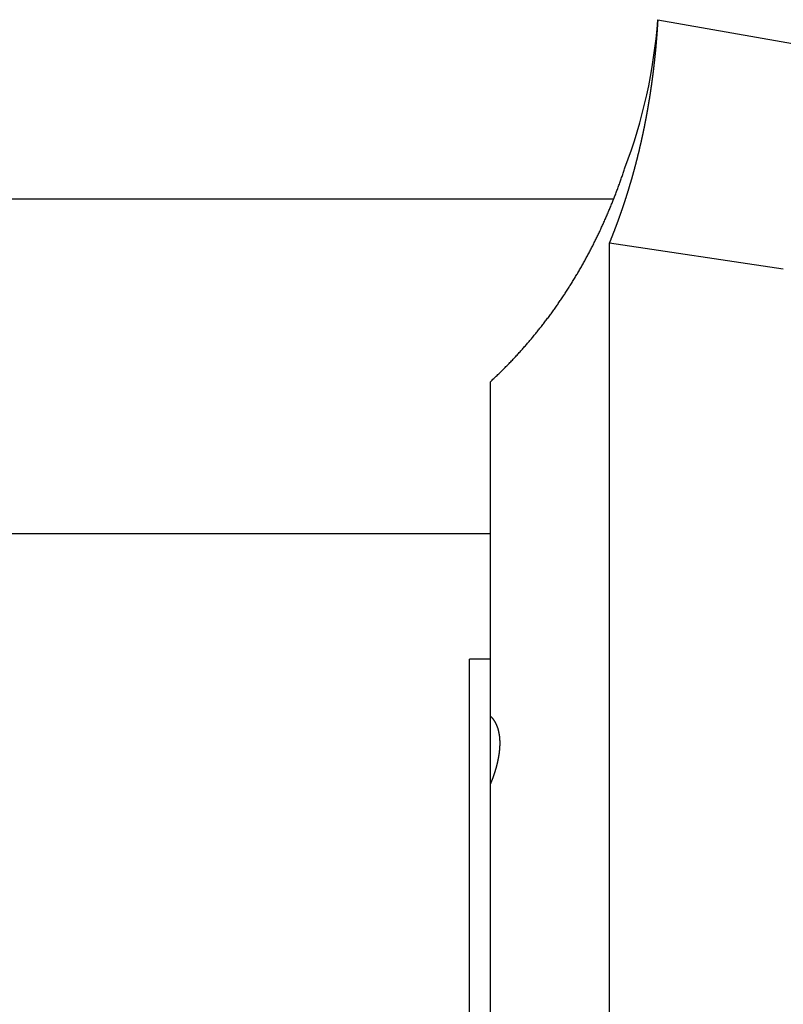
# Model space of a CAD drawing. Header units: millimetres. Extents: x 33 to 558, y 116 to 290.
# Tile 7 of 17: x 276 to 312, y 235 to 282. Entities that reach past the tile are written whole.
import ezdxf

# ---------------------------------------------------------------- set-up
doc = ezdxf.new("R2010")
doc.units = ezdxf.units.MM
doc.header["$MEASUREMENT"] = 0

msp = doc.modelspace()

# ---------------------------------------------------------------- linework, layer by layer
at = {"color": 7, "linetype": 'Continuous', "lineweight": 30}
for p, q in [((306.13, 282.417), (314.13, 281.006)), ((304.017, 273.827), (270.13, 273.827)), ((303.816, 219.262), (303.816, 271.743)), ((303.816, 271.743), (312.13, 270.494)), ((298.13, 211.327), (298.13, 265.105)), ((298.13, 257.827), (270.13, 257.827)), ((297.13, 211.327), (297.13, 251.827)), ((298.13, 251.827), (297.13, 251.827))]:
    msp.add_line(p, q, dxfattribs=at)
msp.add_arc((281.195, 284.218), 25, 339.169, 355.869, dxfattribs=at)
for points, knots in [([(306.13, 282.417), (306.13, 282.416), (306.128, 282.385), (306.127, 282.363), (306.125, 282.334), (306.123, 282.307), (306.122, 282.28), (306.12, 282.252), (306.118, 282.225), (306.117, 282.198), (306.115, 282.17), (306.113, 282.143), (306.111, 282.115), (306.11, 282.088), (306.108, 282.061), (306.106, 282.033), (306.104, 282.006), (306.102, 281.979), (306.1, 281.951), (306.098, 281.924), (306.097, 281.897), (306.095, 281.869), (306.093, 281.842), (306.091, 281.814), (306.089, 281.787), (306.087, 281.76), (306.085, 281.732), (306.083, 281.705), (306.081, 281.678), (306.078, 281.65), (306.076, 281.623), (306.074, 281.596), (306.072, 281.568), (306.07, 281.541), (306.068, 281.514), (306.065, 281.486), (306.063, 281.459), (306.061, 281.432), (306.059, 281.404), (306.056, 281.377), (306.054, 281.35), (306.052, 281.322), (306.05, 281.295), (306.047, 281.268), (306.045, 281.24), (306.042, 281.213), (306.04, 281.186), (306.037, 281.158), (306.035, 281.131), (306.033, 281.104), (306.03, 281.076), (306.028, 281.049), (306.025, 281.022), (306.022, 280.995), (306.02, 280.967), (306.017, 280.94), (306.015, 280.913), (306.012, 280.885), (306.009, 280.858), (306.007, 280.831), (306.004, 280.803), (306.001, 280.776), (305.998, 280.749), (305.996, 280.722), (305.993, 280.694), (305.99, 280.667), (305.987, 280.64), (305.984, 280.612), (305.982, 280.585), (305.979, 280.558), (305.976, 280.531), (305.973, 280.503), (305.97, 280.476), (305.967, 280.449), (305.964, 280.422), (305.961, 280.394), (305.958, 280.367), (305.955, 280.34), (305.952, 280.313), (305.949, 280.285), (305.946, 280.258), (305.943, 280.231), (305.939, 280.204), (305.936, 280.176), (305.933, 280.149), (305.93, 280.122), (305.927, 280.095), (305.923, 280.067), (305.92, 280.04), (305.917, 280.013), (305.914, 279.986), (305.91, 279.958), (305.907, 279.931), (305.904, 279.904), (305.9, 279.877), (305.897, 279.85), (305.893, 279.822), (305.89, 279.795), (305.886, 279.768), (305.883, 279.741), (305.879, 279.714), (305.876, 279.686), (305.872, 279.659), (305.869, 279.632), (305.865, 279.605), (305.862, 279.578), (305.858, 279.55), (305.854, 279.523), (305.851, 279.496), (305.847, 279.469), (305.843, 279.442), (305.839, 279.415), (305.836, 279.387), (305.832, 279.36), (305.828, 279.333), (305.824, 279.306), (305.82, 279.279), (305.817, 279.252), (305.813, 279.224), (305.809, 279.197), (305.805, 279.17), (305.801, 279.143), (305.797, 279.116), (305.793, 279.089), (305.789, 279.062), (305.785, 279.034), (305.781, 279.007), (305.777, 278.98), (305.773, 278.953), (305.769, 278.926), (305.764, 278.899), (305.76, 278.872), (305.756, 278.845), (305.752, 278.818), (305.748, 278.79), (305.743, 278.763), (305.739, 278.736), (305.735, 278.709), (305.731, 278.682), (305.726, 278.655), (305.722, 278.628), (305.718, 278.601), (305.713, 278.574), (305.709, 278.547), (305.704, 278.52), (305.7, 278.493), (305.695, 278.466), (305.691, 278.438), (305.686, 278.411), (305.682, 278.384), (305.677, 278.357), (305.673, 278.33), (305.668, 278.303), (305.664, 278.276), (305.659, 278.249), (305.654, 278.222), (305.65, 278.195), (305.645, 278.168), (305.64, 278.141), (305.635, 278.114), (305.631, 278.087), (305.626, 278.06), (305.621, 278.033), (305.616, 278.006), (305.611, 277.979), (305.606, 277.952), (305.601, 277.925), (305.597, 277.898), (305.592, 277.871), (305.587, 277.844), (305.582, 277.817), (305.577, 277.79), (305.572, 277.763), (305.567, 277.736), (305.561, 277.709), (305.556, 277.682), (305.551, 277.655), (305.546, 277.629), (305.541, 277.602), (305.536, 277.575), (305.531, 277.548), (305.525, 277.521), (305.52, 277.494), (305.515, 277.467), (305.509, 277.44), (305.504, 277.413), (305.499, 277.386), (305.493, 277.359), (305.488, 277.332), (305.483, 277.306), (305.477, 277.279), (305.472, 277.252), (305.466, 277.225), (305.461, 277.198), (305.455, 277.171), (305.45, 277.144), (305.444, 277.117), (305.439, 277.091), (305.433, 277.064), (305.427, 277.037), (305.422, 277.01), (305.416, 276.983), (305.41, 276.956), (305.405, 276.93), (305.399, 276.903), (305.393, 276.876), (305.387, 276.849), (305.382, 276.822), (305.376, 276.796), (305.37, 276.769), (305.364, 276.742), (305.358, 276.715), (305.352, 276.688), (305.346, 276.662), (305.34, 276.635), (305.334, 276.608), (305.328, 276.581), (305.322, 276.555), (305.316, 276.528), (305.31, 276.501), (305.304, 276.474), (305.298, 276.448), (305.292, 276.421), (305.286, 276.394), (305.28, 276.367), (305.273, 276.341), (305.267, 276.314), (305.261, 276.287), (305.255, 276.261), (305.248, 276.234), (305.242, 276.207), (305.236, 276.181), (305.229, 276.154), (305.223, 276.127), (305.217, 276.101), (305.21, 276.074), (305.204, 276.047), (305.197, 276.021), (305.191, 275.994), (305.184, 275.967), (305.178, 275.941), (305.171, 275.914), (305.164, 275.887), (305.158, 275.861), (305.151, 275.834), (305.145, 275.808), (305.138, 275.781), (305.131, 275.754), (305.124, 275.728), (305.118, 275.701), (305.111, 275.675), (305.104, 275.648), (305.097, 275.621), (305.09, 275.595), (305.084, 275.568), (305.077, 275.542), (305.07, 275.515), (305.063, 275.489), (305.056, 275.462), (305.049, 275.436), (305.042, 275.409), (305.035, 275.383), (305.028, 275.356), (305.021, 275.33), (305.014, 275.303), (305.006, 275.277), (304.999, 275.25), (304.992, 275.224), (304.985, 275.197), (304.978, 275.171), (304.971, 275.144), (304.963, 275.118), (304.956, 275.091), (304.949, 275.065), (304.941, 275.038), (304.934, 275.012), (304.927, 274.986), (304.919, 274.959), (304.912, 274.933), (304.904, 274.906), (304.897, 274.88), (304.889, 274.854), (304.882, 274.827), (304.874, 274.801), (304.867, 274.774), (304.859, 274.748), (304.852, 274.722), (304.844, 274.695), (304.836, 274.669), (304.829, 274.643), (304.821, 274.616), (304.813, 274.59), (304.805, 274.564), (304.798, 274.537), (304.79, 274.511), (304.782, 274.485), (304.774, 274.459), (304.766, 274.432), (304.758, 274.406), (304.75, 274.38), (304.743, 274.354), (304.735, 274.327), (304.727, 274.301), (304.719, 274.275), (304.711, 274.249), (304.702, 274.222), (304.694, 274.196), (304.686, 274.17), (304.678, 274.144), (304.67, 274.118), (304.662, 274.091), (304.654, 274.065), (304.645, 274.039), (304.637, 274.013), (304.629, 273.987), (304.621, 273.961), (304.612, 273.934), (304.604, 273.908), (304.595, 273.882), (304.587, 273.856), (304.579, 273.83), (304.57, 273.804), (304.562, 273.778), (304.553, 273.752), (304.545, 273.726), (304.536, 273.699), (304.528, 273.673), (304.519, 273.647), (304.51, 273.621), (304.502, 273.595), (304.493, 273.569), (304.484, 273.543), (304.476, 273.517), (304.467, 273.491), (304.458, 273.465), (304.449, 273.439), (304.441, 273.413), (304.432, 273.387), (304.423, 273.361), (304.414, 273.335), (304.405, 273.309), (304.396, 273.283), (304.387, 273.257), (304.378, 273.232), (304.369, 273.206), (304.36, 273.18), (304.351, 273.154), (304.342, 273.128), (304.333, 273.102), (304.324, 273.076), (304.315, 273.05), (304.306, 273.024), (304.296, 272.999), (304.287, 272.973), (304.278, 272.947), (304.269, 272.921), (304.259, 272.895), (304.25, 272.869), (304.241, 272.844), (304.231, 272.818), (304.222, 272.792), (304.213, 272.766), (304.203, 272.741), (304.194, 272.715), (304.184, 272.689), (304.175, 272.663), (304.165, 272.638), (304.156, 272.612), (304.146, 272.586), (304.136, 272.561), (304.127, 272.535), (304.117, 272.509), (304.107, 272.484), (304.098, 272.458), (304.088, 272.432), (304.078, 272.407), (304.068, 272.381), (304.059, 272.355), (304.049, 272.33), (304.039, 272.304), (304.029, 272.279), (304.019, 272.253), (304.009, 272.227), (303.999, 272.202), (303.989, 272.176), (303.979, 272.151), (303.969, 272.125), (303.959, 272.1), (303.949, 272.074), (303.939, 272.049), (303.929, 272.023), (303.919, 271.998), (303.909, 271.972), (303.898, 271.947), (303.888, 271.921), (303.878, 271.896), (303.868, 271.87), (303.857, 271.845), (303.847, 271.82), (303.836, 271.793), (303.828, 271.772), (303.816, 271.744), (303.816, 271.743)], [0, 0, 0, 0, 0.027425, 0.05485, 0.082276, 0.109702, 0.13713, 0.16456, 0.191989, 0.219416, 0.24684, 0.274261, 0.301682, 0.329104, 0.35653, 0.383956, 0.411384, 0.438811, 0.466237, 0.493663, 0.521088, 0.548514, 0.57594, 0.603365, 0.63079, 0.658215, 0.685641, 0.713067, 0.740493, 0.767919, 0.795344, 0.82277, 0.850196, 0.877621, 0.905047, 0.932473, 0.959898, 0.987324, 1.01475, 1.042175, 1.069601, 1.097027, 1.124452, 1.151878, 1.179304, 1.20673, 1.234155, 1.261581, 1.289007, 1.316433, 1.343858, 1.371284, 1.39871, 1.426136, 1.453562, 1.480988, 1.508414, 1.53584, 1.563265, 1.590691, 1.618117, 1.645543, 1.672969, 1.700395, 1.727821, 1.755247, 1.782673, 1.810099, 1.837525, 1.864951, 1.892377, 1.919803, 1.947229, 1.974655, 2.002081, 2.029507, 2.056933, 2.084358, 2.111784, 2.13921, 2.166636, 2.194062, 2.221488, 2.248914, 2.27634, 2.303766, 2.331192, 2.358618, 2.386044, 2.41347, 2.440896, 2.468322, 2.495748, 2.523174, 2.5506, 2.578026, 2.605452, 2.632878, 2.660304, 2.68773, 2.715157, 2.742583, 2.770009, 2.797435, 2.824861, 2.852287, 2.879713, 2.907139, 2.934565, 2.961991, 2.989418, 3.016844, 3.04427, 3.071696, 3.099122, 3.126548, 3.153975, 3.181401, 3.208827, 3.236253, 3.263679, 3.291105, 3.318532, 3.345958, 3.373384, 3.40081, 3.428236, 3.455663, 3.483089, 3.510515, 3.537941, 3.565367, 3.592794, 3.62022, 3.647646, 3.675072, 3.702498, 3.729925, 3.757351, 3.784777, 3.812203, 3.839629, 3.867056, 3.894482, 3.921908, 3.949334, 3.976761, 4.004187, 4.031613, 4.05904, 4.086466, 4.113892, 4.141318, 4.168745, 4.196171, 4.223597, 4.251024, 4.27845, 4.305876, 4.333303, 4.360729, 4.388155, 4.415582, 4.443008, 4.470435, 4.497861, 4.525287, 4.552714, 4.58014, 4.607567, 4.634993, 4.66242, 4.689846, 4.717273, 4.744699, 4.772126, 4.799552, 4.826979, 4.854405, 4.881832, 4.909258, 4.936685, 4.964112, 4.991538, 5.018965, 5.046391, 5.073818, 5.101244, 5.128671, 5.156097, 5.183524, 5.210951, 5.238377, 5.265804, 5.29323, 5.320656, 5.348083, 5.375509, 5.402936, 5.430362, 5.457789, 5.485215, 5.512641, 5.540068, 5.567494, 5.59492, 5.622347, 5.649773, 5.677199, 5.704626, 5.732052, 5.759478, 5.786905, 5.814331, 5.841757, 5.869183, 5.89661, 5.924036, 5.951463, 5.978889, 6.006315, 6.033742, 6.061168, 6.088595, 6.116021, 6.143448, 6.170875, 6.198301, 6.225728, 6.253155, 6.280582, 6.308009, 6.335436, 6.362863, 6.39029, 6.417717, 6.445144, 6.472572, 6.499999, 6.527427, 6.554855, 6.582283, 6.60971, 6.637139, 6.664567, 6.691995, 6.719423, 6.746852, 6.77428, 6.801709, 6.829137, 6.856566, 6.883995, 6.911424, 6.938853, 6.966282, 6.993711, 7.021141, 7.04857, 7.075999, 7.103429, 7.130859, 7.158288, 7.185718, 7.213148, 7.240578, 7.268008, 7.295438, 7.322868, 7.350298, 7.377729, 7.405159, 7.432589, 7.46002, 7.48745, 7.514881, 7.542312, 7.569743, 7.597174, 7.624604, 7.652035, 7.679467, 7.706898, 7.734329, 7.76176, 7.789192, 7.816623, 7.844055, 7.871486, 7.898918, 7.92635, 7.953782, 7.981214, 8.008646, 8.036078, 8.06351, 8.090942, 8.118375, 8.145807, 8.17324, 8.200672, 8.228105, 8.255538, 8.282971, 8.310404, 8.337837, 8.36527, 8.392704, 8.420137, 8.447571, 8.475004, 8.502438, 8.529872, 8.557306, 8.58474, 8.612174, 8.639609, 8.667043, 8.694478, 8.721912, 8.749347, 8.776782, 8.804217, 8.831652, 8.859088, 8.886523, 8.913958, 8.941394, 8.968829, 8.996265, 9.0237, 9.051136, 9.078572, 9.106007, 9.133443, 9.160879, 9.188315, 9.21575, 9.243186, 9.270622, 9.298058, 9.325493, 9.352929, 9.380365, 9.4078, 9.435236, 9.462671, 9.490107, 9.517542, 9.544977, 9.572413, 9.599848, 9.627283, 9.654718, 9.682153, 9.709588, 9.737022, 9.764457, 9.791891, 9.819326, 9.84676, 9.874194, 9.901628, 9.929062, 9.956495, 9.983929, 10.011362, 10.038796, 10.066229, 10.093661, 10.121094, 10.148527, 10.175959, 10.203391, 10.230823, 10.258255, 10.285687, 10.313118, 10.34055, 10.367981, 10.395412, 10.422842, 10.450272, 10.477703, 10.505133, 10.532562, 10.559992, 10.587421, 10.61485, 10.642279, 10.669708, 10.697136, 10.724564, 10.751992, 10.77942, 10.806847, 10.834274, 10.861701, 10.889127, 10.916553, 10.943979, 10.971406, 10.971406, 10.971406, 10.971406]), ([(298.13, 265.105), (298.142, 265.116), (298.216, 265.185), (298.287, 265.252), (298.369, 265.329), (298.447, 265.403), (298.526, 265.479), (298.604, 265.555), (298.682, 265.631), (298.759, 265.708), (298.836, 265.785), (298.912, 265.863), (298.989, 265.941), (299.065, 266.019), (299.14, 266.098), (299.215, 266.177), (299.29, 266.256), (299.364, 266.336), (299.438, 266.416), (299.512, 266.497), (299.585, 266.578), (299.658, 266.659), (299.73, 266.741), (299.802, 266.823), (299.874, 266.905), (299.945, 266.988), (300.016, 267.071), (300.086, 267.154), (300.156, 267.238), (300.226, 267.322), (300.295, 267.407), (300.363, 267.491), (300.432, 267.576), (300.5, 267.662), (300.567, 267.747), (300.634, 267.834), (300.701, 267.92), (300.767, 268.007), (300.833, 268.094), (300.899, 268.181), (300.964, 268.269), (301.028, 268.356), (301.092, 268.445), (301.156, 268.533), (301.219, 268.622), (301.282, 268.711), (301.345, 268.801), (301.407, 268.89), (301.468, 268.98), (301.529, 269.071), (301.59, 269.161), (301.65, 269.252), (301.71, 269.343), (301.769, 269.435), (301.828, 269.526), (301.887, 269.618), (301.945, 269.711), (302.003, 269.803), (302.06, 269.896), (302.117, 269.989), (302.173, 270.082), (302.23, 270.176), (302.285, 270.269), (302.34, 270.363), (302.395, 270.458), (302.449, 270.552), (302.503, 270.647), (302.557, 270.742), (302.61, 270.837), (302.662, 270.933), (302.714, 271.028), (302.766, 271.124), (302.817, 271.22), (302.868, 271.317), (302.919, 271.413), (302.969, 271.51), (303.018, 271.607), (303.068, 271.705), (303.116, 271.802), (303.165, 271.9), (303.213, 271.998), (303.26, 272.096), (303.307, 272.194), (303.354, 272.292), (303.4, 272.391), (303.446, 272.49), (303.491, 272.589), (303.536, 272.688), (303.581, 272.788), (303.625, 272.887), (303.668, 272.987), (303.712, 273.087), (303.755, 273.187), (303.797, 273.288), (303.839, 273.388), (303.881, 273.489), (303.922, 273.59), (303.963, 273.691), (304.003, 273.792), (304.043, 273.893), (304.083, 273.995), (304.122, 274.096), (304.161, 274.198), (304.199, 274.3), (304.237, 274.402), (304.275, 274.504), (304.312, 274.607), (304.348, 274.709), (304.385, 274.812), (304.421, 274.915), (304.456, 275.017), (304.492, 275.123), (304.523, 275.215), (304.555, 275.312), (304.56, 275.327)], [0, 0, 0, 0, 0.108923, 0.217841, 0.326762, 0.435695, 0.544647, 0.653621, 0.762608, 0.871603, 0.980604, 1.089624, 1.198657, 1.307696, 1.416739, 1.525797, 1.634868, 1.743944, 1.853019, 1.962108, 2.071208, 2.180311, 2.289412, 2.398522, 2.507642, 2.616763, 2.725881, 2.835002, 2.944132, 3.053262, 3.162387, 3.27151, 3.38064, 3.489769, 3.59889, 3.708005, 3.817125, 3.926242, 4.03535, 4.144447, 4.253545, 4.362639, 4.471724, 4.580797, 4.689868, 4.798936, 4.907997, 5.017048, 5.126098, 5.235147, 5.344191, 5.453226, 5.56226, 5.671294, 5.780325, 5.889348, 5.99837, 6.107393, 6.216415, 6.325429, 6.434441, 6.543456, 6.65247, 6.761478, 6.870482, 6.979489, 7.088496, 7.197498, 7.306493, 7.415493, 7.524492, 7.633487, 7.742474, 7.851464, 7.960454, 8.069439, 8.178417, 8.287394, 8.396372, 8.505346, 8.614312, 8.723278, 8.832244, 8.941207, 9.050165, 9.159121, 9.268079, 9.377035, 9.485986, 9.594934, 9.703886, 9.812836, 9.921782, 10.030723, 10.139668, 10.248612, 10.357552, 10.466487, 10.575424, 10.68436, 10.793292, 10.902218, 11.011145, 11.120071, 11.228993, 11.337906, 11.446819, 11.555731, 11.664638, 11.773536, 11.882426, 11.991312, 12.100198, 12.209086, 12.209086, 12.209086, 12.209086]), ([(298.13, 249.113), (298.13, 249.112), (298.149, 249.094), (298.162, 249.08), (298.179, 249.061), (298.195, 249.044), (298.21, 249.026), (298.225, 249.008), (298.24, 248.989), (298.254, 248.97), (298.268, 248.951), (298.282, 248.931), (298.295, 248.912), (298.308, 248.892), (298.321, 248.872), (298.333, 248.851), (298.345, 248.831), (298.357, 248.81), (298.368, 248.789), (298.379, 248.768), (298.389, 248.747), (298.4, 248.725), (298.41, 248.704), (298.419, 248.682), (298.428, 248.66), (298.437, 248.638), (298.446, 248.616), (298.454, 248.594), (298.462, 248.571), (298.469, 248.549), (298.477, 248.526), (298.484, 248.504), (298.49, 248.481), (298.497, 248.458), (298.503, 248.435), (298.508, 248.412), (298.514, 248.389), (298.519, 248.366), (298.524, 248.343), (298.529, 248.32), (298.533, 248.296), (298.538, 248.273), (298.542, 248.249), (298.545, 248.226), (298.549, 248.203), (298.552, 248.179), (298.555, 248.156), (298.558, 248.132), (298.56, 248.108), (298.563, 248.085), (298.565, 248.061), (298.567, 248.038), (298.568, 248.014), (298.57, 247.99), (298.571, 247.967), (298.572, 247.943), (298.573, 247.919), (298.574, 247.896), (298.574, 247.872), (298.575, 247.848), (298.575, 247.824), (298.575, 247.801), (298.574, 247.777), (298.574, 247.753), (298.574, 247.73), (298.573, 247.706), (298.572, 247.682), (298.571, 247.659), (298.57, 247.635), (298.568, 247.611), (298.567, 247.588), (298.565, 247.564), (298.563, 247.54), (298.562, 247.517), (298.559, 247.493), (298.557, 247.469), (298.555, 247.446), (298.552, 247.422), (298.55, 247.399), (298.547, 247.375), (298.544, 247.351), (298.541, 247.328), (298.538, 247.304), (298.534, 247.281), (298.531, 247.257), (298.527, 247.234), (298.523, 247.21), (298.519, 247.187), (298.516, 247.164), (298.511, 247.14), (298.507, 247.117), (298.503, 247.093), (298.498, 247.07), (298.494, 247.047), (298.489, 247.023), (298.484, 247), (298.48, 246.977), (298.475, 246.954), (298.469, 246.93), (298.464, 246.907), (298.459, 246.884), (298.454, 246.861), (298.448, 246.838), (298.442, 246.815), (298.437, 246.792), (298.431, 246.769), (298.425, 246.746), (298.419, 246.723), (298.413, 246.7), (298.407, 246.677), (298.401, 246.654), (298.394, 246.631), (298.388, 246.608), (298.381, 246.585), (298.375, 246.563), (298.368, 246.54), (298.361, 246.517), (298.355, 246.494), (298.348, 246.472), (298.341, 246.449), (298.333, 246.427), (298.326, 246.404), (298.319, 246.381), (298.312, 246.359), (298.304, 246.336), (298.297, 246.314), (298.289, 246.291), (298.281, 246.269), (298.273, 246.247), (298.266, 246.224), (298.258, 246.202), (298.25, 246.18), (298.242, 246.157), (298.233, 246.135), (298.225, 246.113), (298.217, 246.091), (298.208, 246.068), (298.2, 246.046), (298.191, 246.024), (298.183, 246.002), (298.174, 245.98), (298.165, 245.958), (298.157, 245.936), (298.147, 245.913), (298.14, 245.895), (298.13, 245.871), (298.13, 245.87)], [0, 0, 0, 0, 0.023721, 0.047434, 0.071144, 0.094853, 0.11858, 0.142338, 0.166106, 0.189863, 0.213611, 0.237383, 0.26116, 0.284921, 0.308659, 0.332407, 0.356158, 0.379898, 0.403623, 0.427357, 0.451097, 0.474831, 0.498554, 0.522288, 0.54603, 0.569768, 0.59349, 0.617217, 0.64095, 0.664679, 0.688395, 0.712111, 0.735833, 0.759553, 0.783267, 0.806984, 0.830709, 0.854435, 0.878155, 0.901874, 0.925602, 0.94933, 0.97305, 0.996764, 1.020481, 1.044197, 1.067908, 1.091613, 1.115322, 1.139031, 1.162737, 1.186442, 1.21015, 1.233861, 1.257571, 1.281278, 1.304989, 1.328703, 1.352414, 1.376121, 1.399829, 1.423537, 1.447245, 1.470949, 1.494652, 1.518357, 1.542063, 1.565767, 1.589474, 1.613183, 1.636895, 1.660607, 1.684321, 1.708041, 1.731763, 1.755486, 1.779213, 1.802944, 1.826679, 1.850416, 1.874155, 1.8979, 1.921648, 1.945398, 1.969149, 1.992905, 2.016664, 2.040425, 2.064185, 2.08795, 2.111717, 2.135483, 2.159249, 2.183016, 2.206785, 2.230552, 2.254316, 2.278079, 2.301842, 2.325603, 2.349358, 2.37311, 2.39686, 2.420607, 2.444351, 2.468091, 2.49183, 2.515566, 2.539299, 2.56303, 2.58676, 2.610488, 2.634213, 2.657937, 2.68166, 2.705381, 2.7291, 2.752818, 2.776536, 2.800252, 2.823967, 2.847681, 2.871394, 2.895106, 2.918817, 2.942527, 2.966237, 2.989946, 3.013653, 3.03736, 3.061066, 3.084771, 3.108476, 3.132179, 3.155881, 3.179583, 3.203284, 3.226982, 3.250681, 3.274378, 3.298074, 3.321768, 3.34546, 3.369151, 3.392841, 3.416532, 3.416532, 3.416532, 3.416532])]:
    msp.add_open_spline(points, degree=3, knots=knots, dxfattribs=at)

doc.saveas('drawing.dxf')
